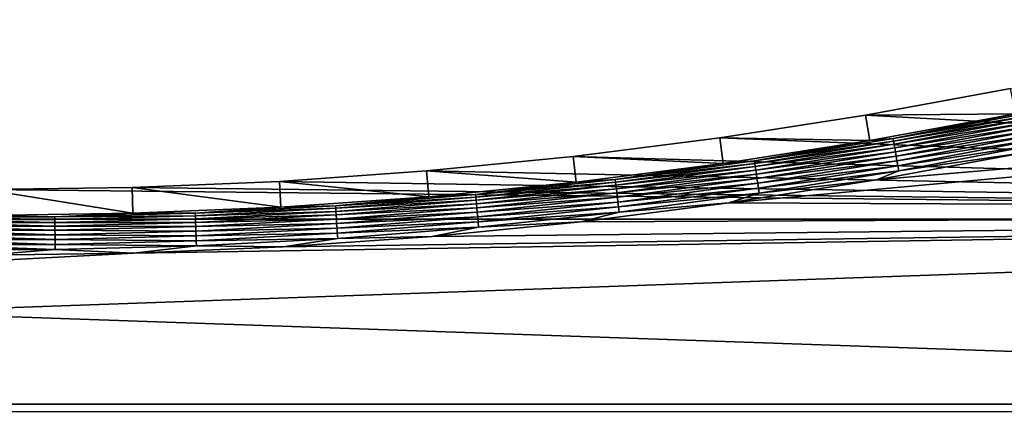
# Model space of a CAD drawing. Extents: x -320 to 320, y -695 to 695.
# Tile 45 of 169: x 4 to 109, y -433 to -391. Entities that reach past the tile are written whole.
import ezdxf

# ---------------------------------------------------------------- set-up
doc = ezdxf.new("R2010")
doc.units = 0
doc.header["$LTSCALE"] = 50.062222
for name, color, linetype in [('1', 7, 'CONTINUOUS'), ('2', 7, 'CONTINUOUS'), ('31', 7, 'CONTINUOUS'), ('95', 7, 'CONTINUOUS')]:
    doc.layers.add(name, color=color, linetype=linetype)

msp = doc.modelspace()

# ---------------------------------------------------------------- linework, layer by layer
at = {"layer": '1', "color": 7, "linetype": 'CONTINUOUS'}
for points in [[(109.41, -398.25), (297.89, -412.18), (93.94, -401.1), (109.41, -398.25)], [(93.94, -401.1), (297.89, -412.18), (78.4, -403.52), (93.94, -401.1)], [(78.4, -403.52), (297.89, -412.18), (62.79, -405.5), (78.4, -403.52)], [(62.79, -405.5), (297.89, -412.18), (47.14, -407.04), (62.79, -405.5)], [(47.14, -407.04), (297.89, -412.18), (31.45, -408.15), (47.14, -407.04)], [(31.45, -408.15), (297.89, -412.18), (15.73, -408.81), (31.45, -408.15)], [(297.89, -412.18), (-297.89, -412.18), (0, -409.03), (297.89, -412.18)], [(15.73, -408.81), (297.89, -412.18), (0, -409.03), (15.73, -408.81)], [(-295.58, -432.7), (-297.89, -412.18), (295.58, -432.7), (-295.58, -432.7)], [(295.58, -432.7), (-297.89, -412.18), (297.89, -412.18), (295.58, -432.7)]]:
    msp.add_3dface(points, dxfattribs=at)
at = {"layer": '2', "color": 7, "linetype": 'CONTINUOUS'}
for points in [[(290.93, -411.42, 11), (293.12, -390.92, 11), (79.38, -410.45, 11), (290.93, -411.42, 11)], [(79.38, -410.45, 11), (293.12, -390.92, 11), (95.12, -408, 11), (79.38, -410.45, 11)], [(95.12, -408, 11), (293.12, -390.92, 11), (110.78, -405.11, 11), (95.12, -408, 11)], [(63.58, -412.45, 11), (290.93, -411.42, 11), (79.38, -410.45, 11), (63.58, -412.45, 11)], [(288.63, -431.9, 11), (290.93, -411.42, 11), (-288.63, -431.9, 11), (288.63, -431.9, 11)], [(-288.63, -431.9, 11), (290.93, -411.42, 11), (15.93, -415.8, 11), (-288.63, -431.9, 11)], [(15.93, -415.8, 11), (290.93, -411.42, 11), (31.84, -415.13, 11), (15.93, -415.8, 11)], [(31.84, -415.13, 11), (290.93, -411.42, 11), (47.73, -414.02, 11), (31.84, -415.13, 11)], [(47.73, -414.02, 11), (290.93, -411.42, 11), (63.58, -412.45, 11), (47.73, -414.02, 11)], [(0, -416.03, 11), (-288.63, -431.9, 11), (15.93, -415.8, 11), (0, -416.03, 11)], [(-286.21, -452.37, 11), (288.63, -431.9, 11), (-288.63, -431.9, 11), (-286.21, -452.37, 11)], [(286.21, -452.37, 11), (288.63, -431.9, 11), (-286.21, -452.37, 11), (286.21, -452.37, 11)]]:
    msp.add_3dface(points, dxfattribs=at)
at = {"layer": '31', "color": 7, "linetype": 'CONTINUOUS'}
for points in [[(109.41, -398.25), (93.94, -401.1), (109.95, -400.94, 7.97), (109.41, -398.25)], [(93.94, -401.1), (78.4, -403.52), (94.4, -403.8, 7.97), (93.94, -401.1)], [(109.95, -400.94, 7.97), (93.94, -401.1), (94.4, -403.8, 7.97), (109.95, -400.94, 7.97)], [(78.4, -403.52), (62.79, -405.5), (78.78, -406.24, 7.97), (78.4, -403.52)], [(94.4, -403.8, 7.97), (78.4, -403.52), (78.78, -406.24, 7.97), (94.4, -403.8, 7.97)], [(62.79, -405.5), (47.14, -407.04), (63.1, -408.23, 7.97), (62.79, -405.5)], [(78.78, -406.24, 7.97), (62.79, -405.5), (63.1, -408.23, 7.97), (78.78, -406.24, 7.97)], [(47.14, -407.04), (31.45, -408.15), (47.37, -409.78, 7.97), (47.14, -407.04)], [(63.1, -408.23, 7.97), (47.14, -407.04), (47.37, -409.78, 7.97), (63.1, -408.23, 7.97)], [(31.45, -408.15), (15.73, -408.81), (31.6, -410.89, 7.97), (31.45, -408.15)], [(47.37, -409.78, 7.97), (31.45, -408.15), (31.6, -410.89, 7.97), (47.37, -409.78, 7.97)], [(15.73, -408.81), (0, -409.03), (15.81, -411.55, 7.97), (15.73, -408.81)], [(15.81, -411.55, 7.97), (0, -409.03), (0, -411.77, 7.97), (15.81, -411.55, 7.97)], [(31.6, -410.89, 7.97), (15.73, -408.81), (15.81, -411.55, 7.97), (31.6, -410.89, 7.97)]]:
    msp.add_3dface(points, dxfattribs=at)
at = {"layer": '95', "color": 7, "linetype": 'CONTINUOUS'}
for points in [[(109.95, -400.94, 7.97), (94.4, -403.8, 7.97), (96.9, -403.59, 8.48), (109.95, -400.94, 7.97)], [(109.95, -400.94, 7.97), (96.9, -403.59, 8.48), (111.62, -400.82, 8.48), (109.95, -400.94, 7.97)], [(96.9, -403.59, 8.48), (111.68, -401.09, 8.96), (111.62, -400.82, 8.48), (96.9, -403.59, 8.48)], [(96.95, -403.86, 8.96), (111.68, -401.09, 8.96), (96.9, -403.59, 8.48), (96.95, -403.86, 8.96)], [(96.95, -403.86, 8.96), (111.74, -401.41, 9.41), (111.68, -401.09, 8.96), (96.95, -403.86, 8.96)], [(97, -404.19, 9.41), (111.74, -401.41, 9.41), (96.95, -403.86, 8.96), (97, -404.19, 9.41)], [(97, -404.19, 9.41), (111.82, -401.79, 9.81), (111.74, -401.41, 9.41), (97, -404.19, 9.41)], [(97.07, -404.57, 9.81), (111.82, -401.79, 9.81), (97, -404.19, 9.41), (97.07, -404.57, 9.81)], [(97.07, -404.57, 9.81), (111.9, -402.22, 10.16), (111.82, -401.79, 9.81), (97.07, -404.57, 9.81)], [(97.14, -405, 10.16), (111.9, -402.22, 10.16), (97.07, -404.57, 9.81), (97.14, -405, 10.16)], [(97.14, -405, 10.16), (112, -402.68, 10.46), (111.9, -402.22, 10.16), (97.14, -405, 10.16)], [(97.23, -405.46, 10.46), (112, -402.68, 10.46), (97.14, -405, 10.16), (97.23, -405.46, 10.46)], [(97.23, -405.46, 10.46), (112.1, -403.18, 10.69), (112, -402.68, 10.46), (97.23, -405.46, 10.46)], [(97.31, -405.96, 10.69), (112.1, -403.18, 10.69), (97.23, -405.46, 10.46), (97.31, -405.96, 10.69)], [(97.31, -405.96, 10.69), (112.2, -403.7, 10.86), (112.1, -403.18, 10.69), (97.31, -405.96, 10.69)], [(94.4, -403.8, 7.97), (78.78, -406.24, 7.97), (82.11, -405.97, 8.48), (94.4, -403.8, 7.97)], [(94.4, -403.8, 7.97), (82.11, -405.97, 8.48), (96.9, -403.59, 8.48), (94.4, -403.8, 7.97)], [(82.11, -405.97, 8.48), (96.95, -403.86, 8.96), (96.9, -403.59, 8.48), (82.11, -405.97, 8.48)], [(82.15, -406.24, 8.96), (96.95, -403.86, 8.96), (82.11, -405.97, 8.48), (82.15, -406.24, 8.96)], [(82.15, -406.24, 8.96), (97, -404.19, 9.41), (96.95, -403.86, 8.96), (82.15, -406.24, 8.96)], [(82.2, -406.57, 9.41), (97, -404.19, 9.41), (82.15, -406.24, 8.96), (82.2, -406.57, 9.41)], [(82.2, -406.57, 9.41), (97.07, -404.57, 9.81), (97, -404.19, 9.41), (82.2, -406.57, 9.41)], [(97.4, -406.48, 10.86), (112.2, -403.7, 10.86), (97.31, -405.96, 10.69), (97.4, -406.48, 10.86)], [(97.4, -406.48, 10.86), (112.31, -404.23, 10.97), (112.2, -403.7, 10.86), (97.4, -406.48, 10.86)], [(97.5, -407.02, 10.97), (112.31, -404.23, 10.97), (97.4, -406.48, 10.86), (97.5, -407.02, 10.97)], [(97.5, -407.02, 10.97), (110.78, -405.11, 11), (112.31, -404.23, 10.97), (97.5, -407.02, 10.97)], [(82.25, -406.95, 9.81), (97.07, -404.57, 9.81), (82.2, -406.57, 9.41), (82.25, -406.95, 9.81)], [(82.25, -406.95, 9.81), (97.14, -405, 10.16), (97.07, -404.57, 9.81), (82.25, -406.95, 9.81)], [(82.32, -407.38, 10.16), (97.14, -405, 10.16), (82.25, -406.95, 9.81), (82.32, -407.38, 10.16)], [(82.32, -407.38, 10.16), (97.23, -405.46, 10.46), (97.14, -405, 10.16), (82.32, -407.38, 10.16)], [(95.12, -408, 11), (110.78, -405.11, 11), (97.5, -407.02, 10.97), (95.12, -408, 11)], [(78.78, -406.24, 7.97), (63.1, -408.23, 7.97), (67.26, -407.96, 8.48), (78.78, -406.24, 7.97)], [(78.78, -406.24, 7.97), (67.26, -407.96, 8.48), (82.11, -405.97, 8.48), (78.78, -406.24, 7.97)], [(67.26, -407.96, 8.48), (82.15, -406.24, 8.96), (82.11, -405.97, 8.48), (67.26, -407.96, 8.48)], [(67.29, -408.23, 8.96), (82.15, -406.24, 8.96), (67.26, -407.96, 8.48), (67.29, -408.23, 8.96)], [(67.29, -408.23, 8.96), (82.2, -406.57, 9.41), (82.15, -406.24, 8.96), (67.29, -408.23, 8.96)], [(82.38, -407.85, 10.46), (97.23, -405.46, 10.46), (82.32, -407.38, 10.16), (82.38, -407.85, 10.46)], [(82.38, -407.85, 10.46), (97.31, -405.96, 10.69), (97.23, -405.46, 10.46), (82.38, -407.85, 10.46)], [(82.46, -408.35, 10.69), (97.31, -405.96, 10.69), (82.38, -407.85, 10.46), (82.46, -408.35, 10.69)], [(82.46, -408.35, 10.69), (97.4, -406.48, 10.86), (97.31, -405.96, 10.69), (82.46, -408.35, 10.69)], [(67.33, -408.56, 9.41), (82.2, -406.57, 9.41), (67.29, -408.23, 8.96), (67.33, -408.56, 9.41)], [(67.33, -408.56, 9.41), (82.25, -406.95, 9.81), (82.2, -406.57, 9.41), (67.33, -408.56, 9.41)], [(67.38, -408.94, 9.81), (82.25, -406.95, 9.81), (67.33, -408.56, 9.41), (67.38, -408.94, 9.81)], [(67.38, -408.94, 9.81), (82.32, -407.38, 10.16), (82.25, -406.95, 9.81), (67.38, -408.94, 9.81)], [(67.43, -409.37, 10.16), (82.32, -407.38, 10.16), (67.38, -408.94, 9.81), (67.43, -409.37, 10.16)], [(67.43, -409.37, 10.16), (82.38, -407.85, 10.46), (82.32, -407.38, 10.16), (67.43, -409.37, 10.16)], [(82.54, -408.88, 10.86), (97.4, -406.48, 10.86), (82.46, -408.35, 10.69), (82.54, -408.88, 10.86)], [(82.54, -408.88, 10.86), (97.5, -407.02, 10.97), (97.4, -406.48, 10.86), (82.54, -408.88, 10.86)], [(82.62, -409.42, 10.97), (97.5, -407.02, 10.97), (82.54, -408.88, 10.86), (82.62, -409.42, 10.97)], [(82.62, -409.42, 10.97), (95.12, -408, 11), (97.5, -407.02, 10.97), (82.62, -409.42, 10.97)], [(63.1, -408.23, 7.97), (47.37, -409.78, 7.97), (52.36, -409.55, 8.48), (63.1, -408.23, 7.97)], [(63.1, -408.23, 7.97), (52.36, -409.55, 8.48), (67.26, -407.96, 8.48), (63.1, -408.23, 7.97)], [(52.36, -409.55, 8.48), (67.29, -408.23, 8.96), (67.26, -407.96, 8.48), (52.36, -409.55, 8.48)], [(52.39, -409.82, 8.96), (67.29, -408.23, 8.96), (52.36, -409.55, 8.48), (52.39, -409.82, 8.96)], [(52.39, -409.82, 8.96), (67.33, -408.56, 9.41), (67.29, -408.23, 8.96), (52.39, -409.82, 8.96)], [(67.49, -409.84, 10.46), (82.38, -407.85, 10.46), (67.43, -409.37, 10.16), (67.49, -409.84, 10.46)], [(67.49, -409.84, 10.46), (82.46, -408.35, 10.69), (82.38, -407.85, 10.46), (67.49, -409.84, 10.46)], [(67.55, -410.35, 10.69), (82.46, -408.35, 10.69), (67.49, -409.84, 10.46), (67.55, -410.35, 10.69)], [(67.55, -410.35, 10.69), (82.54, -408.88, 10.86), (82.46, -408.35, 10.69), (67.55, -410.35, 10.69)], [(79.38, -410.45, 11), (95.12, -408, 11), (82.62, -409.42, 10.97), (79.38, -410.45, 11)], [(52.42, -410.15, 9.41), (67.33, -408.56, 9.41), (52.39, -409.82, 8.96), (52.42, -410.15, 9.41)], [(52.42, -410.15, 9.41), (67.38, -408.94, 9.81), (67.33, -408.56, 9.41), (52.42, -410.15, 9.41)], [(52.45, -410.54, 9.81), (67.38, -408.94, 9.81), (52.42, -410.15, 9.41), (52.45, -410.54, 9.81)], [(52.45, -410.54, 9.81), (67.43, -409.37, 10.16), (67.38, -408.94, 9.81), (52.45, -410.54, 9.81)], [(52.49, -410.97, 10.16), (67.43, -409.37, 10.16), (52.45, -410.54, 9.81), (52.49, -410.97, 10.16)], [(52.49, -410.97, 10.16), (67.49, -409.84, 10.46), (67.43, -409.37, 10.16), (52.49, -410.97, 10.16)], [(67.61, -410.87, 10.86), (82.54, -408.88, 10.86), (67.55, -410.35, 10.69), (67.61, -410.87, 10.86)], [(67.61, -410.87, 10.86), (82.62, -409.42, 10.97), (82.54, -408.88, 10.86), (67.61, -410.87, 10.86)], [(67.67, -411.42, 10.97), (82.62, -409.42, 10.97), (67.61, -410.87, 10.86), (67.67, -411.42, 10.97)], [(67.67, -411.42, 10.97), (79.38, -410.45, 11), (82.62, -409.42, 10.97), (67.67, -411.42, 10.97)], [(47.37, -409.78, 7.97), (31.6, -410.89, 7.97), (37.43, -410.74, 8.48), (47.37, -409.78, 7.97)], [(47.37, -409.78, 7.97), (37.43, -410.74, 8.48), (52.36, -409.55, 8.48), (47.37, -409.78, 7.97)], [(37.43, -410.74, 8.48), (52.39, -409.82, 8.96), (52.36, -409.55, 8.48), (37.43, -410.74, 8.48)], [(37.45, -411.01, 8.96), (52.39, -409.82, 8.96), (37.43, -410.74, 8.48), (37.45, -411.01, 8.96)], [(37.45, -411.01, 8.96), (52.42, -410.15, 9.41), (52.39, -409.82, 8.96), (37.45, -411.01, 8.96)], [(37.47, -411.35, 9.41), (52.42, -410.15, 9.41), (37.45, -411.01, 8.96), (37.47, -411.35, 9.41)], [(37.47, -411.35, 9.41), (52.45, -410.54, 9.81), (52.42, -410.15, 9.41), (37.47, -411.35, 9.41)], [(37.49, -411.73, 9.81), (52.45, -410.54, 9.81), (37.47, -411.35, 9.41), (37.49, -411.73, 9.81)], [(37.49, -411.73, 9.81), (52.49, -410.97, 10.16), (52.45, -410.54, 9.81), (37.49, -411.73, 9.81)], [(52.54, -411.44, 10.46), (67.49, -409.84, 10.46), (52.49, -410.97, 10.16), (52.54, -411.44, 10.46)], [(52.54, -411.44, 10.46), (67.55, -410.35, 10.69), (67.49, -409.84, 10.46), (52.54, -411.44, 10.46)], [(52.59, -411.94, 10.69), (67.55, -410.35, 10.69), (52.54, -411.44, 10.46), (52.59, -411.94, 10.69)], [(52.59, -411.94, 10.69), (67.61, -410.87, 10.86), (67.55, -410.35, 10.69), (52.59, -411.94, 10.69)], [(63.58, -412.45, 11), (79.38, -410.45, 11), (67.67, -411.42, 10.97), (63.58, -412.45, 11)], [(15.81, -411.55, 7.97), (0, -411.77, 7.97), (7.49, -411.93, 8.48), (15.81, -411.55, 7.97)], [(15.81, -411.55, 7.97), (7.49, -411.93, 8.48), (22.47, -411.54, 8.48), (15.81, -411.55, 7.97)], [(7.49, -411.93, 8.48), (22.48, -411.81, 8.96), (22.47, -411.54, 8.48), (7.49, -411.93, 8.48)], [(31.6, -410.89, 7.97), (15.81, -411.55, 7.97), (22.47, -411.54, 8.48), (31.6, -410.89, 7.97)], [(31.6, -410.89, 7.97), (22.47, -411.54, 8.48), (37.43, -410.74, 8.48), (31.6, -410.89, 7.97)], [(22.47, -411.54, 8.48), (37.45, -411.01, 8.96), (37.43, -410.74, 8.48), (22.47, -411.54, 8.48)], [(22.48, -411.81, 8.96), (37.45, -411.01, 8.96), (22.47, -411.54, 8.48), (22.48, -411.81, 8.96)], [(22.48, -411.81, 8.96), (37.47, -411.35, 9.41), (37.45, -411.01, 8.96), (22.48, -411.81, 8.96)], [(22.49, -412.14, 9.41), (37.47, -411.35, 9.41), (22.48, -411.81, 8.96), (22.49, -412.14, 9.41)], [(22.49, -412.14, 9.41), (37.49, -411.73, 9.81), (37.47, -411.35, 9.41), (22.49, -412.14, 9.41)], [(37.52, -412.16, 10.16), (52.49, -410.97, 10.16), (37.49, -411.73, 9.81), (37.52, -412.16, 10.16)], [(37.52, -412.16, 10.16), (52.54, -411.44, 10.46), (52.49, -410.97, 10.16), (37.52, -412.16, 10.16)], [(37.55, -412.64, 10.46), (52.54, -411.44, 10.46), (37.52, -412.16, 10.16), (37.55, -412.64, 10.46)], [(37.55, -412.64, 10.46), (52.59, -411.94, 10.69), (52.54, -411.44, 10.46), (37.55, -412.64, 10.46)], [(52.63, -412.47, 10.86), (67.61, -410.87, 10.86), (52.59, -411.94, 10.69), (52.63, -412.47, 10.86)], [(52.63, -412.47, 10.86), (67.67, -411.42, 10.97), (67.61, -410.87, 10.86), (52.63, -412.47, 10.86)], [(52.69, -413.02, 10.97), (67.67, -411.42, 10.97), (52.63, -412.47, 10.86), (52.69, -413.02, 10.97)], [(52.69, -413.02, 10.97), (63.58, -412.45, 11), (67.67, -411.42, 10.97), (52.69, -413.02, 10.97)], [(-7.5, -412.54, 9.41), (7.5, -412.54, 9.41), (-7.49, -412.21, 8.96), (-7.5, -412.54, 9.41)], [(-7.5, -412.93, 9.81), (7.5, -412.93, 9.81), (-7.5, -412.54, 9.41), (-7.5, -412.93, 9.81)], [(-7.5, -412.54, 9.41), (7.5, -412.93, 9.81), (7.5, -412.54, 9.41), (-7.5, -412.54, 9.41)], [(0, -411.77, 7.97), (-7.49, -411.93, 8.48), (7.49, -411.93, 8.48), (0, -411.77, 7.97)], [(-7.49, -412.21, 8.96), (7.49, -412.21, 8.96), (-7.49, -411.93, 8.48), (-7.49, -412.21, 8.96)], [(-7.49, -411.93, 8.48), (7.49, -412.21, 8.96), (7.49, -411.93, 8.48), (-7.49, -411.93, 8.48)], [(-7.49, -412.21, 8.96), (7.5, -412.54, 9.41), (7.49, -412.21, 8.96), (-7.49, -412.21, 8.96)], [(7.49, -412.21, 8.96), (22.49, -412.14, 9.41), (22.48, -411.81, 8.96), (7.49, -412.21, 8.96)], [(7.49, -412.21, 8.96), (22.48, -411.81, 8.96), (7.49, -411.93, 8.48), (7.49, -412.21, 8.96)], [(7.5, -412.54, 9.41), (22.49, -412.14, 9.41), (7.49, -412.21, 8.96), (7.5, -412.54, 9.41)], [(7.5, -412.54, 9.41), (22.51, -412.53, 9.81), (22.49, -412.14, 9.41), (7.5, -412.54, 9.41)], [(7.5, -412.93, 9.81), (22.52, -412.96, 10.16), (22.51, -412.53, 9.81), (7.5, -412.93, 9.81)], [(7.5, -412.93, 9.81), (22.51, -412.53, 9.81), (7.5, -412.54, 9.41), (7.5, -412.93, 9.81)], [(22.51, -412.53, 9.81), (37.49, -411.73, 9.81), (22.49, -412.14, 9.41), (22.51, -412.53, 9.81)], [(22.51, -412.53, 9.81), (37.52, -412.16, 10.16), (37.49, -411.73, 9.81), (22.51, -412.53, 9.81)], [(22.52, -412.96, 10.16), (37.52, -412.16, 10.16), (22.51, -412.53, 9.81), (22.52, -412.96, 10.16)], [(22.52, -412.96, 10.16), (37.55, -412.64, 10.46), (37.52, -412.16, 10.16), (22.52, -412.96, 10.16)], [(22.54, -413.44, 10.46), (37.55, -412.64, 10.46), (22.52, -412.96, 10.16), (22.54, -413.44, 10.46)], [(22.54, -413.44, 10.46), (37.59, -413.14, 10.69), (37.55, -412.64, 10.46), (22.54, -413.44, 10.46)], [(37.59, -413.14, 10.69), (52.59, -411.94, 10.69), (37.55, -412.64, 10.46), (37.59, -413.14, 10.69)], [(37.59, -413.14, 10.69), (52.63, -412.47, 10.86), (52.59, -411.94, 10.69), (37.59, -413.14, 10.69)], [(37.62, -413.67, 10.86), (52.63, -412.47, 10.86), (37.59, -413.14, 10.69), (37.62, -413.67, 10.86)], [(37.62, -413.67, 10.86), (52.69, -413.02, 10.97), (52.63, -412.47, 10.86), (37.62, -413.67, 10.86)], [(47.73, -414.02, 11), (63.58, -412.45, 11), (52.69, -413.02, 10.97), (47.73, -414.02, 11)], [(-7.52, -413.84, 10.46), (7.52, -413.84, 10.46), (-7.51, -413.36, 10.16), (-7.52, -413.84, 10.46)], [(-7.51, -413.36, 10.16), (7.51, -413.36, 10.16), (-7.5, -412.93, 9.81), (-7.51, -413.36, 10.16)], [(-7.51, -413.36, 10.16), (7.52, -413.84, 10.46), (7.51, -413.36, 10.16), (-7.51, -413.36, 10.16)], [(-7.5, -412.93, 9.81), (7.51, -413.36, 10.16), (7.5, -412.93, 9.81), (-7.5, -412.93, 9.81)], [(7.51, -413.36, 10.16), (22.52, -412.96, 10.16), (7.5, -412.93, 9.81), (7.51, -413.36, 10.16)], [(7.51, -413.36, 10.16), (22.54, -413.44, 10.46), (22.52, -412.96, 10.16), (7.51, -413.36, 10.16)], [(7.52, -413.84, 10.46), (22.54, -413.44, 10.46), (7.51, -413.36, 10.16), (7.52, -413.84, 10.46)], [(7.52, -413.84, 10.46), (22.56, -413.94, 10.69), (22.54, -413.44, 10.46), (7.52, -413.84, 10.46)], [(22.56, -413.94, 10.69), (37.59, -413.14, 10.69), (22.54, -413.44, 10.46), (22.56, -413.94, 10.69)], [(22.56, -413.94, 10.69), (37.62, -413.67, 10.86), (37.59, -413.14, 10.69), (22.56, -413.94, 10.69)], [(22.58, -414.47, 10.86), (37.62, -413.67, 10.86), (22.56, -413.94, 10.69), (22.58, -414.47, 10.86)], [(22.58, -414.47, 10.86), (37.66, -414.22, 10.97), (37.62, -413.67, 10.86), (22.58, -414.47, 10.86)], [(37.66, -414.22, 10.97), (52.69, -413.02, 10.97), (37.62, -413.67, 10.86), (37.66, -414.22, 10.97)], [(37.66, -414.22, 10.97), (47.73, -414.02, 11), (52.69, -413.02, 10.97), (37.66, -414.22, 10.97)], [(-7.53, -414.87, 10.86), (7.53, -414.87, 10.86), (-7.52, -414.34, 10.69), (-7.53, -414.87, 10.86)], [(-7.52, -414.34, 10.69), (7.52, -414.34, 10.69), (-7.52, -413.84, 10.46), (-7.52, -414.34, 10.69)], [(-7.52, -413.84, 10.46), (7.52, -414.34, 10.69), (7.52, -413.84, 10.46), (-7.52, -413.84, 10.46)], [(-7.52, -414.34, 10.69), (7.53, -414.87, 10.86), (7.52, -414.34, 10.69), (-7.52, -414.34, 10.69)], [(7.52, -414.34, 10.69), (22.56, -413.94, 10.69), (7.52, -413.84, 10.46), (7.52, -414.34, 10.69)], [(7.52, -414.34, 10.69), (22.58, -414.47, 10.86), (22.56, -413.94, 10.69), (7.52, -414.34, 10.69)], [(7.53, -414.87, 10.86), (22.58, -414.47, 10.86), (7.52, -414.34, 10.69), (7.53, -414.87, 10.86)], [(7.53, -414.87, 10.86), (22.61, -415.02, 10.97), (22.58, -414.47, 10.86), (7.53, -414.87, 10.86)], [(22.61, -415.02, 10.97), (37.66, -414.22, 10.97), (22.58, -414.47, 10.86), (22.61, -415.02, 10.97)], [(22.61, -415.02, 10.97), (31.84, -415.13, 11), (37.66, -414.22, 10.97), (22.61, -415.02, 10.97)], [(31.84, -415.13, 11), (47.73, -414.02, 11), (37.66, -414.22, 10.97), (31.84, -415.13, 11)], [(-7.54, -415.42, 10.97), (7.54, -415.42, 10.97), (-7.53, -414.87, 10.86), (-7.54, -415.42, 10.97)], [(-7.54, -415.42, 10.97), (0, -416.03, 11), (7.54, -415.42, 10.97), (-7.54, -415.42, 10.97)], [(-7.53, -414.87, 10.86), (7.54, -415.42, 10.97), (7.53, -414.87, 10.86), (-7.53, -414.87, 10.86)], [(0, -416.03, 11), (15.93, -415.8, 11), (7.54, -415.42, 10.97), (0, -416.03, 11)], [(7.54, -415.42, 10.97), (22.61, -415.02, 10.97), (7.53, -414.87, 10.86), (7.54, -415.42, 10.97)], [(7.54, -415.42, 10.97), (15.93, -415.8, 11), (22.61, -415.02, 10.97), (7.54, -415.42, 10.97)], [(15.93, -415.8, 11), (31.84, -415.13, 11), (22.61, -415.02, 10.97), (15.93, -415.8, 11)]]:
    msp.add_3dface(points, dxfattribs=at)

doc.saveas('drawing.dxf')
